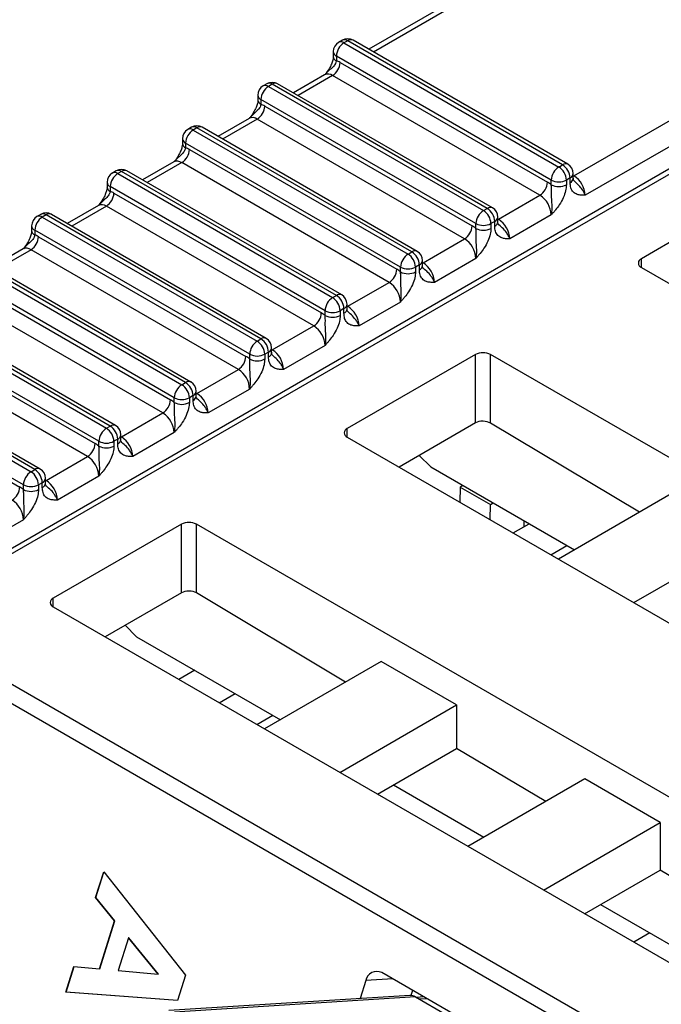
# Model space of a CAD drawing. Header units: millimetres. Extents: x 0 to 594, y 0 to 420.
# Tile 86 of 94: x 510 to 522, y 352 to 370. Entities that reach past the tile are written whole.
import ezdxf

# ---------------------------------------------------------------- set-up
doc = ezdxf.new("R2010")
doc.units = ezdxf.units.MM

msp = doc.modelspace()

# ---------------------------------------------------------------- linework, layer by layer
at = {"color": 7, "linetype": 'Continuous', "lineweight": 25}
for p, q in [((552.69, 390.63), (516.65, 369.825)), ((552.84, 390.615), (516.737, 369.774)), ((520.497, 367.454), (556.729, 388.37)), ((556.941, 388.003), (520.709, 367.087)), ((503.927, 356.99), (556.941, 387.595)), ((503.798, 356.814), (556.879, 387.457)), ((516.155, 369.995), (516.084, 369.954)), ((516.255, 369.985), (516.184, 369.944)), ((516.184, 369.944), (520.214, 367.617)), ((520.285, 367.658), (516.255, 369.985)), ((520.385, 367.668), (516.355, 369.995)), ((515.984, 369.781), (515.984, 369.691)), ((520.073, 367.373), (516.042, 369.699)), ((516.042, 369.699), (516.042, 369.609)), ((516.113, 369.577), (520.002, 367.332)), ((515.822, 369.347), (515.235, 369.008)), ((515.972, 369.332), (515.323, 368.957)), ((515.828, 369.352), (515.821, 369.347)), ((519.861, 367.087), (515.972, 369.332)), ((514.74, 369.179), (514.67, 369.138)), ((514.84, 369.169), (514.77, 369.128)), ((514.77, 369.128), (518.8, 366.801)), ((518.871, 366.842), (514.84, 369.169)), ((518.971, 366.852), (514.94, 369.179)), ((514.57, 368.965), (514.57, 368.875)), ((518.659, 366.556), (514.628, 368.883)), ((514.628, 368.883), (514.628, 368.793)), ((514.699, 368.76), (518.588, 366.515)), ((514.407, 368.53), (513.821, 368.192)), ((514.414, 368.535), (514.407, 368.53)), ((513.326, 368.362), (513.255, 368.321)), ((513.426, 368.352), (513.355, 368.311)), ((517.457, 366.025), (513.426, 368.352)), ((517.557, 366.035), (513.526, 368.362)), ((514.557, 368.515), (513.909, 368.141)), ((518.447, 366.27), (514.557, 368.515)), ((513.355, 368.311), (517.386, 365.985)), ((513.155, 368.148), (513.155, 368.058)), ((517.244, 365.74), (513.214, 368.066)), ((513.214, 368.066), (513.214, 367.977)), ((513.285, 367.944), (517.174, 365.699)), ((512.993, 367.714), (512.407, 367.375)), ((513.143, 367.699), (512.495, 367.325)), ((512.999, 367.719), (512.993, 367.714)), ((517.032, 365.454), (513.143, 367.699)), ((520.214, 367.617), (520.285, 367.658)), ((511.912, 367.546), (511.841, 367.505)), ((512.012, 367.536), (511.941, 367.495)), ((511.941, 367.495), (515.972, 365.168)), ((516.042, 365.209), (512.012, 367.536)), ((516.142, 365.219), (512.112, 367.546)), ((520.485, 367.405), (520.485, 367.495)), ((520.485, 367.461), (520.497, 367.454)), ((520.485, 367.448), (520.497, 367.454)), ((511.741, 367.332), (511.741, 367.242)), ((515.83, 364.923), (511.8, 367.25)), ((511.8, 367.25), (511.8, 367.16)), ((520.073, 367.283), (520.073, 367.373)), ((520.426, 367.413), (520.356, 367.373)), ((520.356, 367.373), (520.356, 367.283)), ((520.426, 367.323), (520.426, 367.413)), ((520.485, 367.405), (520.485, 367.407)), ((524.167, 367.286), (521.763, 365.898)), ((511.87, 367.128), (515.76, 364.882)), ((519.083, 366.638), (519.861, 367.087)), ((511.579, 366.897), (510.993, 366.559)), ((511.729, 366.883), (511.081, 366.508)), ((511.585, 366.903), (511.579, 366.897)), ((515.618, 364.638), (511.729, 366.883)), ((510.498, 366.729), (510.427, 366.688)), ((510.598, 366.719), (510.527, 366.679)), ((510.527, 366.679), (514.557, 364.352)), ((514.628, 364.393), (510.598, 366.719)), ((514.728, 364.403), (510.698, 366.729)), ((518.8, 366.801), (518.871, 366.842)), ((519.071, 366.589), (519.071, 366.679)), ((520.073, 366.719), (519.295, 366.27)), ((510.327, 366.515), (510.327, 366.425)), ((518.659, 366.466), (518.659, 366.556)), ((519.012, 366.597), (518.942, 366.556)), ((518.942, 366.556), (518.942, 366.466)), ((519.012, 366.507), (519.012, 366.597)), ((519.071, 366.645), (519.083, 366.638)), ((519.071, 366.631), (519.083, 366.638)), ((519.071, 366.589), (519.071, 366.591)), ((514.416, 364.107), (510.386, 366.434)), ((510.386, 366.434), (510.386, 366.344)), ((510.456, 366.311), (514.345, 364.066)), ((517.669, 365.821), (518.447, 366.27)), ((510.165, 366.081), (509.579, 365.743)), ((510.315, 366.066), (509.666, 365.692)), ((510.171, 366.086), (510.164, 366.081)), ((514.204, 363.821), (510.315, 366.066)), ((517.386, 365.985), (517.457, 366.025)), ((509.113, 365.862), (513.143, 363.535)), ((513.214, 363.576), (509.183, 365.903)), ((513.314, 363.586), (509.283, 365.913)), ((517.598, 365.781), (517.527, 365.74)), ((517.598, 365.691), (517.598, 365.781)), ((517.657, 365.772), (517.657, 365.862)), ((517.657, 365.828), (517.669, 365.821)), ((517.657, 365.815), (517.669, 365.821)), ((517.657, 365.772), (517.657, 365.775)), ((518.659, 365.903), (517.881, 365.454)), ((521.763, 365.735), (521.763, 365.898)), ((513.002, 363.29), (508.971, 365.617)), ((517.244, 365.65), (517.244, 365.74)), ((517.527, 365.74), (517.527, 365.65)), ((521.763, 365.735), (533.925, 358.714)), ((509.042, 365.495), (512.931, 363.25)), ((516.255, 365.005), (517.032, 365.454)), ((512.79, 363.005), (508.901, 365.25)), ((515.972, 365.168), (516.042, 365.209)), ((507.699, 365.046), (511.729, 362.719)), ((511.8, 362.76), (507.769, 365.087)), ((511.9, 362.77), (507.869, 365.096)), ((516.242, 364.956), (516.242, 365.046)), ((517.244, 365.086), (516.467, 364.637)), ((515.83, 364.833), (515.83, 364.923)), ((516.184, 364.964), (516.113, 364.923)), ((516.113, 364.923), (516.113, 364.833)), ((516.184, 364.874), (516.184, 364.964)), ((516.242, 365.012), (516.255, 365.005)), ((516.242, 364.998), (516.255, 365.005)), ((516.242, 364.956), (516.242, 364.958)), ((511.588, 362.474), (507.557, 364.801)), ((507.628, 364.678), (511.517, 362.433)), ((514.84, 364.188), (515.618, 364.638)), ((510.486, 361.953), (506.455, 364.28)), ((511.376, 362.188), (507.486, 364.433)), ((514.557, 364.352), (514.628, 364.393)), ((506.284, 364.229), (510.315, 361.903)), ((510.386, 361.943), (506.355, 364.27)), ((514.416, 364.017), (514.416, 364.107)), ((514.77, 364.148), (514.699, 364.107)), ((514.699, 364.107), (514.699, 364.017)), ((514.77, 364.058), (514.77, 364.148)), ((514.828, 364.139), (514.828, 364.229)), ((514.828, 364.195), (514.84, 364.188)), ((514.828, 364.182), (514.84, 364.188)), ((514.828, 364.139), (514.828, 364.142)), ((515.83, 364.27), (515.052, 363.821)), ((518.651, 364.102), (516.247, 362.714)), ((518.651, 362.818), (518.651, 364.102)), ((531.096, 357.081), (518.934, 364.102)), ((518.934, 362.815), (518.934, 364.102)), ((510.173, 361.658), (506.143, 363.984)), ((506.214, 363.862), (510.103, 361.617)), ((513.426, 363.372), (514.204, 363.821)), ((513.143, 363.535), (513.214, 363.576)), ((513.414, 363.323), (513.414, 363.413)), ((513.414, 363.379), (513.426, 363.372)), ((513.414, 363.366), (513.426, 363.372)), ((514.416, 363.454), (513.638, 363.005)), ((513.002, 363.201), (513.002, 363.29)), ((513.355, 363.331), (513.285, 363.29)), ((513.285, 363.29), (513.285, 363.201)), ((513.355, 363.241), (513.355, 363.331)), ((513.414, 363.323), (513.414, 363.325)), ((512.012, 362.556), (512.79, 363.005)), ((518.651, 362.818), (517.218, 361.99)), ((521.73, 361.144), (518.934, 362.815)), ((511.729, 362.719), (511.8, 362.76)), ((513.002, 362.637), (512.224, 362.188)), ((516.247, 362.551), (516.247, 362.714)), ((511.588, 362.384), (511.588, 362.474)), ((511.941, 362.515), (511.87, 362.474)), ((511.87, 362.474), (511.87, 362.384)), ((511.941, 362.425), (511.941, 362.515)), ((512, 362.507), (512, 362.597)), ((512, 362.563), (512.012, 362.556)), ((512, 362.549), (512.012, 362.556)), ((512, 362.507), (512, 362.509)), ((516.247, 362.551), (528.409, 355.53)), ((510.598, 361.739), (511.376, 362.188)), ((517.812, 361.994), (517.595, 362.208)), ((510.315, 361.903), (510.386, 361.943)), ((517.812, 361.994), (520.507, 360.438)), ((510.527, 361.698), (510.456, 361.658)), ((510.527, 361.609), (510.527, 361.698)), ((510.586, 361.69), (510.586, 361.78)), ((510.586, 361.746), (510.598, 361.739)), ((510.586, 361.733), (510.598, 361.739)), ((510.586, 361.69), (510.586, 361.693)), ((511.588, 361.821), (510.81, 361.372)), ((510.173, 361.568), (510.173, 361.658)), ((510.456, 361.658), (510.456, 361.568)), ((518.364, 361.616), (518.36, 361.331)), ((518.415, 361.646), (518.364, 361.616)), ((518.364, 361.616), (518.93, 361.29)), ((522.399, 361.53), (520.207, 360.265)), ((518.926, 361.005), (518.93, 361.29)), ((518.93, 361.29), (518.981, 361.319)), ((510.173, 361.004), (509.396, 360.555)), ((519.557, 360.987), (519.555, 360.868)), ((513.136, 360.918), (510.732, 359.53)), ((513.136, 359.634), (513.136, 360.918)), ((525.581, 353.897), (513.419, 360.918)), ((513.419, 359.631), (513.419, 360.918)), ((519.359, 360.755), (519.659, 360.928)), ((521.621, 359.449), (523.813, 360.714)), ((520.066, 360.346), (520.366, 360.52)), ((510.732, 359.367), (510.732, 359.53)), ((513.136, 359.634), (511.703, 358.806)), ((516.215, 357.96), (513.419, 359.631)), ((510.732, 359.367), (522.894, 352.346)), ((507.833, 359.144), (522.559, 350.642)), ((522.365, 350.385), (507.513, 358.959)), ((512.296, 358.81), (512.079, 359.024)), ((512.296, 358.81), (514.992, 357.254)), ((516.884, 358.346), (514.692, 357.081)), ((518.298, 357.53), (516.884, 358.346)), ((513.387, 358.181), (513.087, 358.008)), ((513.844, 357.571), (514.144, 357.744)), ((516.106, 356.265), (518.298, 357.53)), ((518.298, 357.53), (518.298, 356.716)), ((514.551, 357.162), (514.851, 357.336)), ((516.811, 355.858), (518.298, 356.716)), ((519.968, 355.718), (518.298, 356.716)), ((517.111, 356.031), (518.81, 355.05)), ((520.702, 356.142), (518.51, 354.877)), ((522.116, 355.326), (520.702, 356.142)), ((519.924, 354.06), (522.116, 355.326)), ((522.116, 355.326), (522.116, 354.435)), ((511.527, 353.918), (511.679, 354.399)), ((511.533, 353.918), (511.683, 354.393)), ((511.679, 354.399), (513.215, 352.465)), ((520.696, 353.615), (522.116, 354.435)), ((524.415, 353.061), (522.116, 354.435)), ((511.884, 353.479), (511.527, 353.918)), ((511.533, 353.918), (511.527, 353.918)), ((511.89, 353.479), (511.533, 353.918)), ((520.996, 353.788), (523.336, 352.438)), ((511.6, 352.58), (511.884, 353.479)), ((511.607, 352.58), (511.89, 353.479)), ((511.89, 353.479), (511.884, 353.479)), ((521.922, 353.254), (521.622, 353.08)), ((512.142, 353.163), (511.948, 352.548)), ((512.697, 352.479), (512.142, 353.163)), ((512.148, 353.163), (512.142, 353.163)), ((512.704, 352.48), (512.148, 353.163)), ((510.968, 352.146), (511.119, 352.624)), ((510.975, 352.147), (511.125, 352.623)), ((511.119, 352.624), (511.6, 352.58)), ((511.607, 352.58), (511.6, 352.58)), ((511.948, 352.548), (512.697, 352.479)), ((512.704, 352.48), (512.697, 352.479)), ((513.215, 352.465), (513.065, 351.988)), ((521.489, 349.858), (516.893, 352.512)), ((516.594, 352.361), (516.488, 352.025)), ((517.099, 352.393), (516.594, 352.361)), ((510.975, 352.147), (510.968, 352.146)), ((513.065, 351.988), (510.968, 352.146)), ((513.065, 351.988), (510.975, 352.147)), ((517.471, 352.178), (517.441, 352.084)), ((517.422, 352.084), (512.9, 351.798)), ((517.527, 352.058), (513.005, 351.772)), ((517.527, 352.058), (520.638, 350.262)), ((517.683, 352.055), (517.546, 352.047)), ((517.597, 352.018), (517.734, 352.026))]:
    msp.add_line(p, q, dxfattribs=at)
for centre, radius, start, end in [((516.255, 369.822), 0.2, 60.0027, 119.9973), ((516.196, 369.903), 0.101, 54.3824, 114.3071), ((516.313, 369.903), 0.101, 65.6929, 125.6176), ((516.184, 369.781), 0.2, 119.9973, 180), ((516.349, 369.685), 0.307, 122.6055, 177.3945), ((516.125, 369.862), 0.101, 54.3824, 114.3071), ((516.084, 369.791), 0.101, 185.6948, 245.6253), ((516.084, 369.701), 0.101, 186.8113, 245.5273), ((515.806, 369.591), 0.307, 302.6055, 357.3945), ((515.91, 369.23), 0.402, 59.7123, 70.8229), ((515.884, 369.209), 0.151, 54.3824, 114.3071), ((514.77, 368.965), 0.2, 119.9973, 180), ((514.935, 368.869), 0.307, 122.6055, 177.3945), ((514.711, 369.046), 0.101, 54.3824, 114.3071), ((514.84, 369.005), 0.2, 60.0027, 119.9973), ((514.782, 369.087), 0.101, 54.3824, 114.3071), ((514.899, 369.087), 0.101, 65.6929, 125.6176), ((514.67, 368.974), 0.101, 185.6948, 245.6253), ((514.392, 368.774), 0.307, 302.6055, 357.3945), ((514.67, 368.885), 0.101, 186.8113, 245.5273), ((514.496, 368.413), 0.402, 59.7123, 70.8229), ((514.47, 368.393), 0.151, 54.3824, 114.3071), ((513.426, 368.189), 0.2, 60.0027, 119.9973), ((513.368, 368.27), 0.101, 54.3824, 114.3071), ((513.485, 368.27), 0.101, 65.6929, 125.6176), ((513.355, 368.148), 0.2, 119.9973, 180), ((513.521, 368.052), 0.307, 122.6055, 177.3945), ((513.297, 368.23), 0.101, 54.3824, 114.3071), ((513.255, 368.158), 0.101, 185.6948, 245.6253), ((513.256, 368.069), 0.101, 186.8113, 245.5273), ((513.082, 367.597), 0.402, 59.7123, 70.8229), ((512.978, 367.958), 0.307, 302.6055, 357.3945), ((513.055, 367.576), 0.151, 54.3824, 114.3071), ((520.38, 367.359), 0.307, 122.6055, 177.3945), ((520.049, 367.359), 0.307, 2.6055, 57.3945), ((520.344, 367.577), 0.101, 65.6929, 125.6176), ((520.119, 367.399), 0.307, 2.6055, 57.3945), ((520.285, 367.495), 0.2, 0, 60.0027), ((511.941, 367.332), 0.2, 119.9973, 180), ((512.107, 367.236), 0.307, 122.6055, 177.3945), ((511.883, 367.413), 0.101, 54.3824, 114.3071), ((512.012, 367.373), 0.2, 60.0027, 119.9973), ((511.953, 367.454), 0.101, 54.3824, 114.3071), ((512.07, 367.454), 0.101, 65.6929, 125.6176), ((520.385, 367.505), 0.101, 294.3747, 354.3052), ((520.249, 367.066), 0.461, 2.6055, 57.3945), ((511.841, 367.342), 0.101, 185.6948, 245.6253), ((511.842, 367.252), 0.101, 186.8113, 245.5273), ((519.695, 367.346), 0.307, 302.6055, 357.3945), ((519.729, 366.862), 0.543, 50.6955, 59.7877), ((520.214, 367.645), 0.307, 242.6097, 297.3903), ((520.214, 367.556), 0.307, 242.6097, 297.3903), ((520.385, 367.415), 0.101, 294.3747, 354.3052), ((511.563, 367.142), 0.307, 302.6055, 357.3945), ((511.668, 366.78), 0.402, 59.7123, 70.8229), ((519.612, 366.698), 0.461, 2.6055, 57.3945), ((511.641, 366.76), 0.151, 54.3824, 114.3071), ((518.929, 366.76), 0.101, 65.6929, 125.6176), ((510.527, 366.515), 0.2, 119.9973, 180), ((510.693, 366.42), 0.307, 122.6055, 177.3945), ((510.468, 366.597), 0.101, 54.3824, 114.3071), ((510.598, 366.556), 0.2, 60.0027, 119.9973), ((510.539, 366.638), 0.101, 54.3824, 114.3071), ((510.656, 366.638), 0.101, 65.6929, 125.6176), ((518.966, 366.542), 0.307, 122.6055, 177.3945), ((518.635, 366.542), 0.307, 2.6055, 57.3945), ((518.705, 366.583), 0.307, 2.6055, 57.3945), ((518.871, 366.679), 0.2, 0, 60.0027), ((518.971, 366.689), 0.101, 294.3747, 354.3052), ((510.427, 366.525), 0.101, 185.6948, 245.6253), ((518.281, 366.529), 0.307, 302.6055, 357.3945), ((518.315, 366.046), 0.543, 50.6955, 59.7877), ((518.8, 366.829), 0.307, 242.6097, 297.3903), ((518.971, 366.599), 0.101, 294.3747, 354.3052), ((518.835, 366.249), 0.461, 2.6055, 57.3945), ((510.149, 366.325), 0.307, 302.6055, 357.3945), ((510.427, 366.436), 0.101, 186.8113, 245.5273), ((510.253, 365.964), 0.402, 59.7123, 70.8229), ((518.8, 366.739), 0.307, 242.6097, 297.3903), ((518.198, 365.882), 0.461, 2.6055, 57.3945), ((510.227, 365.944), 0.151, 54.3824, 114.3071), ((517.552, 365.726), 0.307, 122.6055, 177.3945), ((517.22, 365.726), 0.307, 2.6055, 57.3945), ((517.515, 365.944), 0.101, 65.6929, 125.6176), ((517.291, 365.767), 0.307, 2.6055, 57.3945), ((517.457, 365.862), 0.2, 0, 60.0027), ((517.557, 365.872), 0.101, 294.3747, 354.3052), ((517.557, 365.782), 0.101, 294.3747, 354.3052), ((517.42, 365.433), 0.461, 2.6055, 57.3945), ((521.794, 365.817), 0.0873, 110.7834, 249.2166), ((516.867, 365.713), 0.307, 302.6055, 357.3945), ((516.901, 365.23), 0.543, 50.6955, 59.7877), ((517.386, 366.013), 0.307, 242.6097, 297.3903), ((517.386, 365.923), 0.307, 242.6097, 297.3903), ((516.784, 365.066), 0.461, 2.6055, 57.3945), ((516.101, 365.127), 0.101, 65.6929, 125.6176), ((515.877, 364.95), 0.307, 2.6055, 57.3945), ((516.042, 365.046), 0.2, 0, 60.0027), ((516.137, 364.909), 0.307, 122.6055, 177.3945), ((515.806, 364.909), 0.307, 2.6055, 57.3945), ((516.142, 365.056), 0.101, 294.3747, 354.3052), ((515.453, 364.896), 0.307, 302.6055, 357.3945), ((515.486, 364.413), 0.543, 50.6955, 59.7877), ((515.972, 365.196), 0.307, 242.6097, 297.3903), ((515.972, 365.106), 0.307, 242.6097, 297.3903), ((516.142, 364.966), 0.101, 294.3747, 354.3052), ((516.006, 364.617), 0.461, 2.6055, 57.3945), ((515.37, 364.249), 0.461, 2.6055, 57.3945), ((514.723, 364.093), 0.307, 122.6055, 177.3945), ((514.392, 364.093), 0.307, 2.6055, 57.3945), ((514.687, 364.311), 0.101, 65.6929, 125.6176), ((514.463, 364.134), 0.307, 2.6055, 57.3945), ((514.628, 364.229), 0.2, 0, 60.0027), ((514.557, 364.38), 0.307, 242.6097, 297.3903), ((514.728, 364.239), 0.101, 294.3747, 354.3052), ((514.728, 364.149), 0.101, 294.3747, 354.3052), ((514.592, 363.8), 0.461, 2.6055, 57.3945), ((518.793, 363.829), 0.307, 62.6097, 117.3903), ((514.038, 364.08), 0.307, 302.6055, 357.3945), ((514.072, 363.597), 0.543, 50.6955, 59.7877), ((514.557, 364.29), 0.307, 242.6097, 297.3903), ((513.955, 363.433), 0.461, 2.6055, 57.3945), ((513.273, 363.494), 0.101, 65.6929, 125.6176), ((513.048, 363.317), 0.307, 2.6055, 57.3945), ((513.214, 363.413), 0.2, 0, 60.0027), ((513.309, 363.276), 0.307, 122.6055, 177.3945), ((512.978, 363.276), 0.307, 2.6055, 57.3945), ((513.314, 363.423), 0.101, 294.3747, 354.3052), ((513.178, 362.984), 0.461, 2.6055, 57.3945), ((512.624, 363.264), 0.307, 302.6055, 357.3945), ((512.658, 362.78), 0.543, 50.6955, 59.7877), ((513.143, 363.563), 0.307, 242.6097, 297.3903), ((513.143, 363.474), 0.307, 242.6097, 297.3903), ((513.314, 363.333), 0.101, 294.3747, 354.3052), ((512.541, 362.616), 0.461, 2.6055, 57.3945), ((511.895, 362.46), 0.307, 122.6055, 177.3945), ((511.563, 362.46), 0.307, 2.6055, 57.3945), ((511.858, 362.678), 0.101, 65.6929, 125.6176), ((511.634, 362.501), 0.307, 2.6055, 57.3945), ((511.8, 362.597), 0.2, 0, 60.0027), ((516.278, 362.633), 0.0873, 110.7834, 249.2166), ((511.21, 362.447), 0.307, 302.6055, 357.3945), ((511.244, 361.964), 0.543, 50.6955, 59.7877), ((511.729, 362.747), 0.307, 242.6097, 297.3903), ((511.9, 362.607), 0.101, 294.3747, 354.3052), ((511.9, 362.517), 0.101, 294.3747, 354.3052), ((511.763, 362.167), 0.461, 2.6055, 57.3945), ((511.729, 362.657), 0.307, 242.6097, 297.3903), ((511.127, 361.8), 0.461, 2.6055, 57.3945), ((510.48, 361.644), 0.307, 122.6055, 177.3945), ((510.149, 361.644), 0.307, 2.6055, 57.3945), ((510.444, 361.862), 0.101, 65.6929, 125.6176), ((510.22, 361.685), 0.307, 2.6055, 57.3945), ((510.386, 361.78), 0.2, 0, 60.0027), ((510.485, 361.79), 0.101, 294.3747, 354.3052), ((510.349, 361.351), 0.461, 2.6055, 57.3945), ((509.796, 361.631), 0.307, 302.6055, 357.3945), ((509.829, 361.148), 0.543, 50.6955, 59.7877), ((510.315, 361.931), 0.307, 242.6097, 297.3903), ((510.315, 361.841), 0.307, 242.6097, 297.3903), ((510.485, 361.7), 0.101, 294.3747, 354.3052), ((509.713, 360.983), 0.461, 2.6055, 57.3945), ((513.277, 360.645), 0.307, 62.6097, 117.3903), ((510.763, 359.449), 0.0873, 110.7834, 249.2166), ((516.799, 352.326), 0.208, 63.347, 170.3731), ((517.432, 351.899), 0.185, 59.1679, 93.2602)]:
    msp.add_arc(centre, radius, start, end, dxfattribs=at)
for centre in [(518.793, 362.733), (513.277, 359.549)]:
    msp.add_ellipse(centre, major_axis=(0.2, -0.003), ratio=0.587275, start_param=0.794433, end_param=2.36523, dxfattribs=at)
for points, knots in [([(515.983, 369.689), (515.983, 369.685), (515.984, 369.67), (515.976, 369.619), (515.951, 369.544), (515.902, 369.45), (515.857, 369.386), (515.83, 369.353), (515.829, 369.353)], [0, 0, 0, 0, 0.057098, 0.231837, 0.435197, 0.674921, 0.993185, 1, 1, 1, 1]), ([(516.042, 369.609), (516.038, 369.592), (516.027, 369.553), (515.976, 369.487), (515.899, 369.427), (515.852, 369.376), (515.829, 369.351)], [0, 0, 0, 0, 0.174061, 0.393145, 0.692604, 1, 1, 1, 1]), ([(514.628, 368.793), (514.623, 368.776), (514.612, 368.737), (514.562, 368.671), (514.485, 368.611), (514.438, 368.56), (514.414, 368.535)], [0, 0, 0, 0, 0.174061, 0.393145, 0.692604, 1, 1, 1, 1]), ([(514.569, 368.873), (514.569, 368.869), (514.57, 368.854), (514.562, 368.803), (514.537, 368.728), (514.487, 368.634), (514.443, 368.57), (514.415, 368.537), (514.415, 368.536)], [0, 0, 0, 0, 0.057098, 0.231837, 0.435197, 0.674921, 0.993185, 1, 1, 1, 1]), ([(513.214, 367.977), (513.209, 367.959), (513.198, 367.92), (513.148, 367.854), (513.071, 367.794), (513.024, 367.744), (513, 367.718)], [0, 0, 0, 0, 0.174061, 0.393145, 0.692604, 1, 1, 1, 1]), ([(513.155, 368.056), (513.155, 368.053), (513.156, 368.037), (513.147, 367.987), (513.122, 367.911), (513.073, 367.817), (513.029, 367.754), (513.001, 367.721), (513.001, 367.72)], [0, 0, 0, 0, 0.057098, 0.231837, 0.435197, 0.674921, 0.993185, 1, 1, 1, 1]), ([(511.74, 367.24), (511.741, 367.236), (511.742, 367.221), (511.733, 367.17), (511.708, 367.095), (511.659, 367.001), (511.615, 366.937), (511.587, 366.904), (511.586, 366.903)], [0, 0, 0, 0, 0.057098, 0.2318366, 0.4351969, 0.6749211, 0.9931848, 1, 1, 1, 1]), ([(520.356, 367.283), (520.353, 367.247), (520.347, 367.17), (520.3, 367.038), (520.231, 366.916), (520.165, 366.828), (520.114, 366.767), (520.088, 366.736), (520.074, 366.72), (520.073, 366.719)], [0, 0, 0, 0, 0.188839, 0.401571, 0.629123, 0.810197, 0.902059, 0.994025, 1, 1, 1, 1]), ([(520.073, 366.719), (520.073, 366.72), (520.08, 366.748), (520.088, 366.802), (520.089, 366.901), (520.08, 367.01), (520.076, 367.12), (520.079, 367.214), (520.075, 367.261), (520.073, 367.283)], [0, 0, 0, 0, 0.006448, 0.158879, 0.297456, 0.522874, 0.729167, 0.880091, 1, 1, 1, 1]), ([(520.709, 367.087), (520.708, 367.087), (520.695, 367.087), (520.668, 367.087), (520.617, 367.089), (520.551, 367.101), (520.482, 367.143), (520.435, 367.22), (520.429, 367.29), (520.426, 367.323)], [0, 0, 0, 0, 0.005975, 0.097941, 0.189803, 0.370877, 0.598429, 0.811161, 1, 1, 1, 1]), ([(520.491, 367.367), (520.489, 367.368), (520.487, 367.37), (520.486, 367.401), (520.486, 367.412)], [0, 0, 0, 0, 0.634637, 1, 1, 1, 1]), ([(520.709, 367.087), (520.709, 367.087), (520.702, 367.107), (520.685, 367.147), (520.639, 367.218), (520.573, 367.294), (520.509, 367.342), (520.489, 367.369), (520.488, 367.37)], [0, 0, 0, 0, 0.008827, 0.217508, 0.407223, 0.715824, 0.998244, 1, 1, 1, 1]), ([(511.8, 367.16), (511.795, 367.143), (511.784, 367.104), (511.734, 367.038), (511.656, 366.978), (511.61, 366.927), (511.586, 366.902)], [0, 0, 0, 0, 0.174061, 0.393145, 0.692604, 1, 1, 1, 1]), ([(519.295, 366.27), (519.294, 366.27), (519.28, 366.27), (519.254, 366.27), (519.203, 366.273), (519.137, 366.284), (519.068, 366.327), (519.021, 366.404), (519.015, 366.474), (519.012, 366.507)], [0, 0, 0, 0, 0.005975, 0.097941, 0.189803, 0.370877, 0.598429, 0.811161, 1, 1, 1, 1]), ([(519.077, 366.55), (519.075, 366.551), (519.072, 366.553), (519.072, 366.584), (519.072, 366.595)], [0, 0, 0, 0, 0.634637, 1, 1, 1, 1]), ([(519.295, 366.27), (519.295, 366.271), (519.288, 366.291), (519.27, 366.33), (519.224, 366.402), (519.158, 366.478), (519.095, 366.525), (519.074, 366.553), (519.074, 366.553)], [0, 0, 0, 0, 0.008827, 0.217508, 0.407223, 0.715824, 0.998244, 1, 1, 1, 1]), ([(510.326, 366.424), (510.326, 366.42), (510.327, 366.404), (510.319, 366.354), (510.294, 366.279), (510.245, 366.184), (510.201, 366.121), (510.173, 366.088), (510.172, 366.087)], [0, 0, 0, 0, 0.057098, 0.231837, 0.435197, 0.674921, 0.993185, 1, 1, 1, 1]), ([(510.386, 366.344), (510.381, 366.326), (510.37, 366.288), (510.319, 366.221), (510.242, 366.161), (510.195, 366.111), (510.172, 366.085)], [0, 0, 0, 0, 0.174061, 0.393145, 0.692604, 1, 1, 1, 1]), ([(518.942, 366.466), (518.939, 366.43), (518.933, 366.353), (518.886, 366.222), (518.817, 366.1), (518.751, 366.012), (518.7, 365.951), (518.673, 365.92), (518.66, 365.904), (518.659, 365.903)], [0, 0, 0, 0, 0.188839, 0.401571, 0.629123, 0.810197, 0.902059, 0.994025, 1, 1, 1, 1]), ([(518.659, 365.903), (518.659, 365.904), (518.666, 365.932), (518.674, 365.986), (518.675, 366.084), (518.666, 366.194), (518.662, 366.304), (518.665, 366.397), (518.661, 366.445), (518.659, 366.466)], [0, 0, 0, 0, 0.006448, 0.158879, 0.297456, 0.522874, 0.729167, 0.880091, 1, 1, 1, 1]), ([(517.663, 365.734), (517.661, 365.735), (517.658, 365.737), (517.658, 365.768), (517.657, 365.779)], [0, 0, 0, 0, 0.634637, 1, 1, 1, 1]), ([(517.527, 365.65), (517.525, 365.614), (517.519, 365.537), (517.472, 365.406), (517.403, 365.284), (517.337, 365.195), (517.286, 365.134), (517.259, 365.103), (517.245, 365.087), (517.244, 365.086)], [0, 0, 0, 0, 0.188839, 0.401571, 0.629123, 0.810197, 0.902059, 0.994025, 1, 1, 1, 1]), ([(517.244, 365.086), (517.245, 365.088), (517.252, 365.115), (517.259, 365.17), (517.261, 365.268), (517.252, 365.378), (517.248, 365.487), (517.251, 365.581), (517.246, 365.629), (517.244, 365.65)], [0, 0, 0, 0, 0.006448, 0.158879, 0.297456, 0.522874, 0.729167, 0.880091, 1, 1, 1, 1]), ([(517.881, 365.454), (517.88, 365.454), (517.866, 365.454), (517.839, 365.454), (517.789, 365.456), (517.722, 365.468), (517.653, 365.51), (517.606, 365.587), (517.601, 365.658), (517.598, 365.691)], [0, 0, 0, 0, 0.005975, 0.097941, 0.189803, 0.370877, 0.598429, 0.811161, 1, 1, 1, 1]), ([(517.881, 365.454), (517.881, 365.455), (517.874, 365.474), (517.856, 365.514), (517.81, 365.585), (517.744, 365.662), (517.68, 365.709), (517.66, 365.737), (517.66, 365.737)], [0, 0, 0, 0, 0.008827, 0.217508, 0.407223, 0.715824, 0.998244, 1, 1, 1, 1]), ([(516.113, 364.833), (516.11, 364.797), (516.105, 364.721), (516.058, 364.589), (515.989, 364.467), (515.922, 364.379), (515.872, 364.318), (515.845, 364.287), (515.831, 364.271), (515.83, 364.27)], [0, 0, 0, 0, 0.188839, 0.401571, 0.629123, 0.810197, 0.902059, 0.994025, 1, 1, 1, 1]), ([(515.83, 364.27), (515.831, 364.271), (515.837, 364.299), (515.845, 364.353), (515.847, 364.452), (515.838, 364.561), (515.833, 364.671), (515.837, 364.764), (515.832, 364.812), (515.83, 364.833)], [0, 0, 0, 0, 0.006448, 0.158879, 0.297456, 0.522874, 0.729167, 0.880091, 1, 1, 1, 1]), ([(516.467, 364.637), (516.466, 364.637), (516.452, 364.637), (516.425, 364.638), (516.375, 364.64), (516.308, 364.651), (516.239, 364.694), (516.192, 364.771), (516.187, 364.841), (516.184, 364.874)], [0, 0, 0, 0, 0.005975, 0.097941, 0.189803, 0.370877, 0.598429, 0.811161, 1, 1, 1, 1]), ([(516.248, 364.917), (516.247, 364.919), (516.244, 364.921), (516.243, 364.951), (516.243, 364.963)], [0, 0, 0, 0, 0.634637, 1, 1, 1, 1]), ([(516.467, 364.637), (516.466, 364.638), (516.46, 364.658), (516.442, 364.698), (516.396, 364.769), (516.33, 364.845), (516.266, 364.892), (516.246, 364.92), (516.246, 364.92)], [0, 0, 0, 0, 0.0088269, 0.2175083, 0.4072232, 0.7158242, 0.998244, 1, 1, 1, 1]), ([(514.834, 364.101), (514.832, 364.102), (514.83, 364.104), (514.829, 364.135), (514.829, 364.146)], [0, 0, 0, 0, 0.634637, 1, 1, 1, 1]), ([(515.052, 363.821), (515.052, 363.822), (515.045, 363.842), (515.028, 363.881), (514.982, 363.952), (514.916, 364.029), (514.852, 364.076), (514.832, 364.104), (514.832, 364.104)], [0, 0, 0, 0, 0.008827, 0.217508, 0.407223, 0.715824, 0.998244, 1, 1, 1, 1]), ([(514.699, 364.017), (514.696, 363.981), (514.691, 363.904), (514.644, 363.773), (514.575, 363.651), (514.508, 363.562), (514.458, 363.502), (514.431, 363.471), (514.417, 363.455), (514.416, 363.454)], [0, 0, 0, 0, 0.188839, 0.401571, 0.629123, 0.810197, 0.902059, 0.994025, 1, 1, 1, 1]), ([(514.416, 363.454), (514.416, 363.455), (514.423, 363.482), (514.431, 363.537), (514.433, 363.635), (514.423, 363.745), (514.419, 363.855), (514.422, 363.948), (514.418, 363.996), (514.416, 364.017)], [0, 0, 0, 0, 0.006448, 0.158879, 0.297456, 0.522874, 0.729167, 0.880091, 1, 1, 1, 1]), ([(515.052, 363.821), (515.052, 363.821), (515.038, 363.821), (515.011, 363.821), (514.96, 363.823), (514.894, 363.835), (514.825, 363.877), (514.778, 363.955), (514.772, 364.025), (514.77, 364.058)], [0, 0, 0, 0, 0.005975, 0.097941, 0.189803, 0.370877, 0.598429, 0.811161, 1, 1, 1, 1]), ([(513.285, 363.201), (513.282, 363.164), (513.276, 363.088), (513.229, 362.956), (513.16, 362.834), (513.094, 362.746), (513.043, 362.685), (513.017, 362.654), (513.003, 362.638), (513.002, 362.637)], [0, 0, 0, 0, 0.188839, 0.401571, 0.629123, 0.810197, 0.902059, 0.994025, 1, 1, 1, 1]), ([(513.002, 362.637), (513.002, 362.638), (513.009, 362.666), (513.017, 362.72), (513.018, 362.819), (513.009, 362.928), (513.005, 363.038), (513.008, 363.131), (513.004, 363.179), (513.002, 363.201)], [0, 0, 0, 0, 0.006448, 0.158879, 0.297456, 0.522874, 0.729167, 0.880091, 1, 1, 1, 1]), ([(513.638, 363.005), (513.637, 363.005), (513.624, 363.005), (513.597, 363.005), (513.546, 363.007), (513.48, 363.019), (513.411, 363.061), (513.364, 363.138), (513.358, 363.208), (513.355, 363.241)], [0, 0, 0, 0, 0.005975, 0.097941, 0.189803, 0.370877, 0.598429, 0.811161, 1, 1, 1, 1]), ([(513.42, 363.285), (513.418, 363.286), (513.415, 363.288), (513.415, 363.319), (513.415, 363.33)], [0, 0, 0, 0, 0.634637, 1, 1, 1, 1]), ([(513.638, 363.005), (513.638, 363.005), (513.631, 363.025), (513.613, 363.065), (513.568, 363.136), (513.502, 363.212), (513.438, 363.26), (513.417, 363.287), (513.417, 363.288)], [0, 0, 0, 0, 0.008827, 0.217508, 0.407223, 0.715824, 0.998244, 1, 1, 1, 1]), ([(512.006, 362.468), (512.004, 362.469), (512.001, 362.471), (512.001, 362.502), (512.001, 362.513)], [0, 0, 0, 0, 0.634637, 1, 1, 1, 1]), ([(512.224, 362.188), (512.224, 362.189), (512.217, 362.209), (512.199, 362.248), (512.153, 362.32), (512.087, 362.396), (512.024, 362.443), (512.003, 362.471), (512.003, 362.471)], [0, 0, 0, 0, 0.0088269, 0.2175083, 0.4072232, 0.7158242, 0.998244, 1, 1, 1, 1]), ([(511.87, 362.384), (511.868, 362.348), (511.862, 362.271), (511.815, 362.14), (511.746, 362.018), (511.68, 361.93), (511.629, 361.869), (511.602, 361.838), (511.588, 361.822), (511.588, 361.821)], [0, 0, 0, 0, 0.188839, 0.401571, 0.629123, 0.810197, 0.902059, 0.994025, 1, 1, 1, 1]), ([(511.588, 361.821), (511.588, 361.822), (511.595, 361.85), (511.603, 361.904), (511.604, 362.002), (511.595, 362.112), (511.591, 362.222), (511.594, 362.315), (511.59, 362.363), (511.588, 362.384)], [0, 0, 0, 0, 0.006448, 0.158879, 0.297456, 0.522874, 0.729167, 0.880091, 1, 1, 1, 1]), ([(512.224, 362.188), (512.223, 362.188), (512.209, 362.188), (512.183, 362.188), (512.132, 362.191), (512.065, 362.202), (511.997, 362.245), (511.95, 362.322), (511.944, 362.392), (511.941, 362.425)], [0, 0, 0, 0, 0.005975, 0.097941, 0.189803, 0.370877, 0.598429, 0.811161, 1, 1, 1, 1]), ([(510.591, 361.652), (510.59, 361.653), (510.587, 361.655), (510.587, 361.686), (510.586, 361.697)], [0, 0, 0, 0, 0.634637, 1, 1, 1, 1]), ([(510.456, 361.568), (510.454, 361.532), (510.448, 361.455), (510.401, 361.324), (510.332, 361.202), (510.266, 361.113), (510.215, 361.052), (510.188, 361.021), (510.174, 361.005), (510.173, 361.004)], [0, 0, 0, 0, 0.188839, 0.401571, 0.629123, 0.810197, 0.902059, 0.994025, 1, 1, 1, 1]), ([(510.173, 361.004), (510.174, 361.006), (510.18, 361.033), (510.188, 361.088), (510.19, 361.186), (510.181, 361.296), (510.176, 361.405), (510.18, 361.499), (510.175, 361.547), (510.173, 361.568)], [0, 0, 0, 0, 0.006448, 0.158879, 0.297456, 0.522874, 0.729167, 0.880091, 1, 1, 1, 1]), ([(510.81, 361.372), (510.809, 361.372), (510.795, 361.372), (510.768, 361.372), (510.718, 361.374), (510.651, 361.386), (510.582, 361.428), (510.535, 361.505), (510.53, 361.576), (510.527, 361.609)], [0, 0, 0, 0, 0.005975, 0.097941, 0.189803, 0.370877, 0.598429, 0.811161, 1, 1, 1, 1]), ([(510.81, 361.372), (510.81, 361.373), (510.803, 361.392), (510.785, 361.432), (510.739, 361.503), (510.673, 361.58), (510.609, 361.627), (510.589, 361.655), (510.589, 361.655)], [0, 0, 0, 0, 0.008827, 0.217508, 0.407223, 0.715824, 0.998244, 1, 1, 1, 1])]:
    msp.add_open_spline(points, degree=3, knots=knots, dxfattribs=at)

doc.saveas('drawing.dxf')
